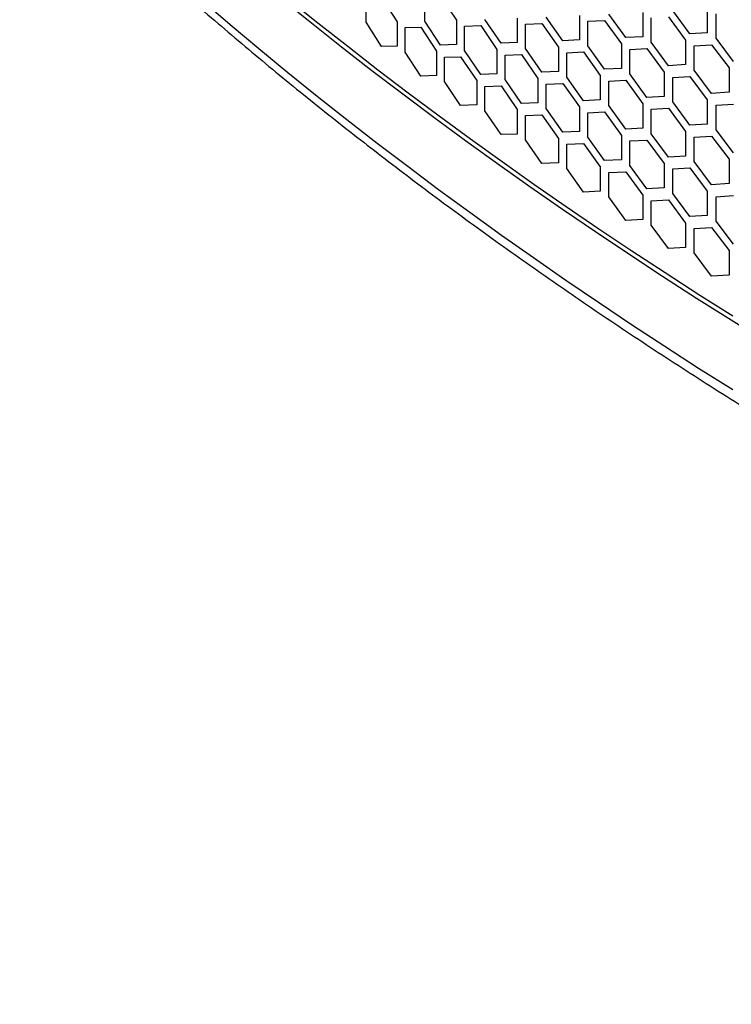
# Model space of a CAD drawing. Header units: millimetres. Extents: x 26293 to 29282, y 1612 to 3704.
# Tile 13 of 54: x 28482 to 28616, y 2438 to 2623. Entities that reach past the tile are written whole.
import ezdxf

# ---------------------------------------------------------------- set-up
doc = ezdxf.new("R2010")
doc.units = ezdxf.units.MM
doc.layers.add('1', color=7, linetype='Continuous')
doc.layers.add('5', color=251, linetype='Continuous')

msp = doc.modelspace()

# ---------------------------------------------------------------- linework, layer by layer
at = {"layer": '1', "flags": 128}
for points in [[(28516.73, 2626.341), (28522.05, 2621.794), (28527.442, 2617.276), (28532.904, 2612.786), (28538.438, 2608.325), (28544.041, 2603.893), (28549.715, 2599.491), (28555.457, 2595.119), (28561.268, 2590.777), (28567.148, 2586.467), (28573.095, 2582.187), (28579.11, 2577.938), (28585.191, 2573.722), (28591.339, 2569.537), (28597.552, 2565.385), (28603.831, 2561.266), (28610.174, 2557.18), (28616.582, 2553.128)], [(28531.764, 2626.613), (28537.346, 2622.096), (28542.999, 2617.609), (28548.723, 2613.152), (28554.519, 2608.725), (28560.385, 2604.33), (28566.32, 2599.966), (28572.325, 2595.634), (28578.399, 2591.333), (28584.541, 2587.066), (28590.751, 2582.831), (28597.029, 2578.629), (28603.373, 2574.461), (28609.784, 2570.327), (28616.26, 2566.227), (28622.801, 2562.162)]]:
    msp.add_lwpolyline(points, dxfattribs=at)
at = {"layer": '1'}
msp.add_open_spline([(28482.497, 2656.378), (28483.296, 2655.585), (28485.612, 2653.288), (28489.495, 2649.506), (28494.168, 2645.038), (28498.908, 2640.594), (28503.714, 2636.174), (28508.586, 2631.779), (28513.523, 2627.408), (28518.525, 2623.062), (28523.591, 2618.742), (28528.721, 2614.448), (28533.915, 2610.18), (28539.172, 2605.938), (28544.492, 2601.723), (28549.875, 2597.534), (28555.32, 2593.373), (28560.826, 2589.24), (28566.394, 2585.135), (28572.022, 2581.058), (28577.711, 2577.009), (28583.46, 2572.989), (28589.268, 2568.999), (28595.136, 2565.037), (28601.062, 2561.106), (28607.046, 2557.204), (28613.089, 2553.333), (28619.188, 2549.492), (28625.344, 2545.682), (28631.557, 2541.904), (28637.826, 2538.156), (28644.15, 2534.441), (28650.529, 2530.757), (28656.962, 2527.106), (28663.45, 2523.487), (28669.991, 2519.9), (28676.585, 2516.347), (28683.231, 2512.827), (28689.93, 2509.341), (28696.68, 2505.888), (28703.481, 2502.47), (28710.333, 2499.085), (28717.235, 2495.735), (28724.186, 2492.42), (28731.186, 2489.14), (28738.235, 2485.895), (28745.331, 2482.686), (28752.475, 2479.512), (28759.666, 2476.375), (28766.903, 2473.273), (28774.186, 2470.208), (28781.514, 2467.18), (28788.887, 2464.188), (28796.304, 2461.233), (28803.765, 2458.316), (28811.269, 2455.436), (28818.815, 2452.594), (28826.403, 2449.79), (28834.032, 2447.024), (28841.703, 2444.296), (28849.413, 2441.607), (28855.994, 2439.354), (28860.011, 2438.004), (28861.433, 2437.526)], degree=3, knots=[0, 0, 0, 0, 0.0087723, 0.0254131, 0.0420544, 0.0586964, 0.0753391, 0.0919824, 0.1086263, 0.1252707, 0.1419157, 0.158561, 0.1752068, 0.191853, 0.2084995, 0.2251463, 0.2417934, 0.2584407, 0.2750883, 0.291736, 0.3083839, 0.3250319, 0.34168, 0.3583282, 0.3749765, 0.3916248, 0.4082731, 0.4249214, 0.4415697, 0.458218, 0.4748661, 0.4915143, 0.5081623, 0.5248102, 0.541458, 0.5581057, 0.5747533, 0.5914007, 0.608048, 0.6246951, 0.641342, 0.6579888, 0.6746353, 0.6912817, 0.7079279, 0.7245739, 0.7412197, 0.7578653, 0.7745107, 0.7911559, 0.8078009, 0.8244456, 0.8410901, 0.8577345, 0.8743785, 0.8910224, 0.9076661, 0.9243095, 0.9409527, 0.9575957, 0.9742385, 0.990881, 1, 1, 1, 1], dxfattribs=at)
at = {"layer": '5'}
for p, q in [((28547.635, 2622.215), (28547.635, 2626.797)), ((28550.553, 2626.842), (28553.488, 2622.311)), ((28558.669, 2622.422), (28558.669, 2627.004)), ((28561.654, 2627.078), (28564.657, 2622.578)), ((28599.65, 2624.07), (28599.65, 2619.488)), ((28608.536, 2620.016), (28605.29, 2624.399)), ((28611.799, 2624.807), (28611.799, 2620.225)), ((28613.437, 2619.187), (28613.437, 2623.769)), ((28550.553, 2617.677), (28547.635, 2622.215)), ((28553.488, 2622.311), (28553.488, 2617.729)), ((28561.654, 2617.913), (28558.669, 2622.422)), ((28564.657, 2622.578), (28564.657, 2617.995)), ((28573.006, 2618.263), (28569.955, 2622.741)), ((28576.076, 2622.958), (28576.076, 2618.376)), ((28577.617, 2621.872), (28580.712, 2621.997)), ((28580.712, 2621.997), (28583.825, 2617.548)), ((28584.606, 2618.728), (28581.489, 2623.175)), ((28587.741, 2623.455), (28587.741, 2618.872)), ((28589.315, 2622.384), (28592.476, 2622.541)), ((28589.315, 2617.802), (28589.315, 2622.384)), ((28592.476, 2622.541), (28595.654, 2618.124)), ((28596.451, 2619.312), (28593.269, 2623.727)), ((28601.256, 2618.434), (28601.256, 2623.016)), ((28604.481, 2623.205), (28607.723, 2618.82)), ((28554.963, 2621.195), (28557.925, 2621.259)), ((28554.963, 2616.612), (28554.963, 2621.195)), ((28557.925, 2621.259), (28560.906, 2616.748)), ((28566.165, 2621.476), (28569.194, 2621.57)), ((28566.165, 2616.894), (28566.165, 2621.476)), ((28569.194, 2621.57), (28572.242, 2617.09)), ((28577.617, 2617.289), (28577.617, 2621.872)), ((28611.799, 2620.225), (28608.536, 2620.016)), ((28576.076, 2618.376), (28573.006, 2618.263)), ((28587.741, 2618.872), (28584.606, 2618.728)), ((28599.65, 2619.488), (28596.451, 2619.312)), ((28604.481, 2614.04), (28601.256, 2618.434)), ((28607.723, 2618.82), (28607.723, 2614.238)), ((28616.725, 2614.827), (28613.437, 2619.187)), ((28553.488, 2617.729), (28550.553, 2617.677)), ((28557.925, 2612.094), (28554.963, 2616.612)), ((28560.906, 2616.748), (28560.906, 2612.166)), ((28564.657, 2617.995), (28561.654, 2617.913)), ((28569.194, 2612.406), (28566.165, 2616.894)), ((28572.242, 2617.09), (28572.242, 2612.508)), ((28580.712, 2612.832), (28577.617, 2617.289)), ((28583.825, 2617.548), (28583.825, 2612.966)), ((28585.389, 2616.472), (28588.528, 2616.618)), ((28585.389, 2611.89), (28585.389, 2616.472)), ((28588.528, 2616.618), (28591.684, 2612.191)), ((28592.476, 2613.376), (28589.315, 2617.802)), ((28595.654, 2618.124), (28595.654, 2613.541)), ((28597.249, 2617.064), (28600.453, 2617.242)), ((28597.249, 2612.482), (28597.249, 2617.064)), ((28600.453, 2617.242), (28603.674, 2612.847)), ((28609.35, 2617.777), (28612.618, 2617.987)), ((28609.35, 2613.194), (28609.35, 2617.777)), ((28612.618, 2617.987), (28615.901, 2613.625)), ((28562.403, 2615.642), (28565.41, 2615.726)), ((28562.403, 2611.06), (28562.403, 2615.642)), ((28565.41, 2615.726), (28568.435, 2611.236)), ((28573.772, 2615.999), (28576.846, 2616.114)), ((28573.772, 2611.417), (28573.772, 2615.999)), ((28576.846, 2616.114), (28579.937, 2611.655)), ((28583.825, 2612.966), (28580.712, 2612.832)), ((28595.654, 2613.541), (28592.476, 2613.376)), ((28603.674, 2612.847), (28603.674, 2608.264)), ((28607.723, 2614.238), (28604.481, 2614.04)), ((28612.618, 2608.823), (28609.35, 2613.194)), ((28615.901, 2613.625), (28615.901, 2609.042)), ((28560.906, 2612.166), (28557.925, 2612.094)), ((28565.41, 2606.561), (28562.403, 2611.06)), ((28568.435, 2611.236), (28568.435, 2606.653)), ((28572.242, 2612.508), (28569.194, 2612.406)), ((28576.846, 2606.949), (28573.772, 2611.417)), ((28579.937, 2611.655), (28579.937, 2607.072)), ((28588.528, 2607.454), (28585.389, 2611.89)), ((28591.684, 2612.191), (28591.684, 2607.608)), ((28593.269, 2611.126), (28596.451, 2611.293)), ((28593.269, 2606.543), (28593.269, 2611.126)), ((28596.451, 2611.293), (28599.65, 2606.887)), ((28600.453, 2608.078), (28597.249, 2612.482)), ((28605.29, 2611.798), (28608.536, 2611.997)), ((28605.29, 2607.215), (28605.29, 2611.798)), ((28608.536, 2611.997), (28611.799, 2607.624)), ((28569.955, 2610.139), (28573.006, 2610.244)), ((28569.955, 2605.557), (28569.955, 2610.139)), ((28573.006, 2610.244), (28576.076, 2605.774)), ((28581.489, 2610.574), (28584.606, 2610.709)), ((28581.489, 2605.991), (28581.489, 2610.574)), ((28584.606, 2610.709), (28587.741, 2606.271)), ((28615.901, 2609.042), (28612.618, 2608.823)), ((28591.684, 2607.608), (28588.528, 2607.454)), ((28603.674, 2608.264), (28600.453, 2608.078)), ((28608.536, 2602.833), (28605.29, 2607.215)), ((28611.799, 2607.624), (28611.799, 2603.041)), ((28568.435, 2606.653), (28565.41, 2606.561)), ((28573.006, 2601.079), (28569.955, 2605.557)), ((28576.076, 2605.774), (28576.076, 2601.192)), ((28579.937, 2607.072), (28576.846, 2606.949)), ((28584.606, 2601.545), (28581.489, 2605.991)), ((28587.741, 2606.271), (28587.741, 2601.689)), ((28589.315, 2605.201), (28592.476, 2605.357)), ((28592.476, 2605.357), (28595.654, 2600.94)), ((28596.451, 2602.128), (28593.269, 2606.543)), ((28599.65, 2606.887), (28599.65, 2602.304)), ((28601.256, 2605.832), (28604.481, 2606.021)), ((28601.256, 2601.25), (28601.256, 2605.832)), ((28604.481, 2606.021), (28607.723, 2601.637)), ((28613.437, 2606.586), (28616.725, 2606.808)), ((28613.437, 2602.003), (28613.437, 2606.586)), ((28577.617, 2604.688), (28580.712, 2604.813)), ((28577.617, 2600.106), (28577.617, 2604.688)), ((28580.712, 2604.813), (28583.825, 2600.364)), ((28589.315, 2600.618), (28589.315, 2605.201)), ((28587.741, 2601.689), (28584.606, 2601.545)), ((28599.65, 2602.304), (28596.451, 2602.128)), ((28607.723, 2601.637), (28607.723, 2597.054)), ((28611.799, 2603.041), (28608.536, 2602.833)), ((28616.725, 2597.643), (28613.437, 2602.003)), ((28576.076, 2601.192), (28573.006, 2601.079)), ((28580.712, 2595.649), (28577.617, 2600.106)), ((28583.825, 2600.364), (28583.825, 2595.782)), ((28592.476, 2596.193), (28589.315, 2600.618)), ((28595.654, 2600.94), (28595.654, 2596.358)), ((28597.249, 2599.88), (28600.453, 2600.059)), ((28597.249, 2595.298), (28597.249, 2599.88)), ((28600.453, 2600.059), (28603.674, 2595.663)), ((28604.481, 2596.857), (28601.256, 2601.25)), ((28609.35, 2600.593), (28612.618, 2600.804)), ((28609.35, 2596.011), (28609.35, 2600.593)), ((28612.618, 2600.804), (28615.901, 2596.441)), ((28585.389, 2599.289), (28588.528, 2599.435)), ((28585.389, 2594.706), (28585.389, 2599.289)), ((28588.528, 2599.435), (28591.684, 2595.007)), ((28595.654, 2596.358), (28592.476, 2596.193)), ((28607.723, 2597.054), (28604.481, 2596.857)), ((28612.618, 2591.639), (28609.35, 2596.011)), ((28615.901, 2596.441), (28615.901, 2591.859)), ((28583.825, 2595.782), (28580.712, 2595.649)), ((28588.528, 2590.27), (28585.389, 2594.706)), ((28591.684, 2595.007), (28591.684, 2590.425)), ((28600.453, 2590.894), (28597.249, 2595.298)), ((28603.674, 2595.663), (28603.674, 2591.081)), ((28605.29, 2594.614), (28608.536, 2594.814)), ((28605.29, 2590.032), (28605.29, 2594.614)), ((28608.536, 2594.814), (28611.799, 2590.44)), ((28593.269, 2593.942), (28596.451, 2594.109)), ((28593.269, 2589.36), (28593.269, 2593.942)), ((28596.451, 2594.109), (28599.65, 2589.703)), ((28591.684, 2590.425), (28588.528, 2590.27)), ((28603.674, 2591.081), (28600.453, 2590.894)), ((28611.799, 2590.44), (28611.799, 2585.858)), ((28615.901, 2591.859), (28612.618, 2591.639)), ((28596.451, 2584.945), (28593.269, 2589.36)), ((28599.65, 2589.703), (28599.65, 2585.121)), ((28601.256, 2588.649), (28604.481, 2588.838)), ((28601.256, 2584.066), (28601.256, 2588.649)), ((28604.481, 2588.838), (28607.723, 2584.453)), ((28608.536, 2585.649), (28605.29, 2590.032)), ((28613.437, 2589.402), (28616.725, 2589.624)), ((28613.437, 2584.82), (28613.437, 2589.402)), ((28599.65, 2585.121), (28596.451, 2584.945)), ((28611.799, 2585.858), (28608.536, 2585.649)), ((28604.481, 2579.673), (28601.256, 2584.066)), ((28607.723, 2584.453), (28607.723, 2579.871)), ((28609.35, 2583.409), (28612.618, 2583.62)), ((28609.35, 2578.827), (28609.35, 2583.409)), ((28612.618, 2583.62), (28615.901, 2579.257)), ((28616.725, 2580.459), (28613.437, 2584.82)), ((28607.723, 2579.871), (28604.481, 2579.673)), ((28612.618, 2574.456), (28609.35, 2578.827)), ((28615.901, 2579.257), (28615.901, 2574.675)), ((28615.901, 2574.675), (28612.618, 2574.456))]:
    msp.add_line(p, q, dxfattribs=at)
at = {"layer": '5', "flags": 128}
msp.add_lwpolyline([(28533.049, 2626.557), (28538.577, 2622.103), (28544.174, 2617.679), (28549.841, 2613.283), (28555.577, 2608.918), (28561.382, 2604.583), (28567.254, 2600.279), (28573.194, 2596.005), (28579.201, 2591.764), (28585.275, 2587.553), (28591.415, 2583.375), (28597.621, 2579.229), (28603.891, 2575.116), (28610.226, 2571.037), (28616.625, 2566.99)], dxfattribs=at)

doc.saveas('drawing.dxf')
